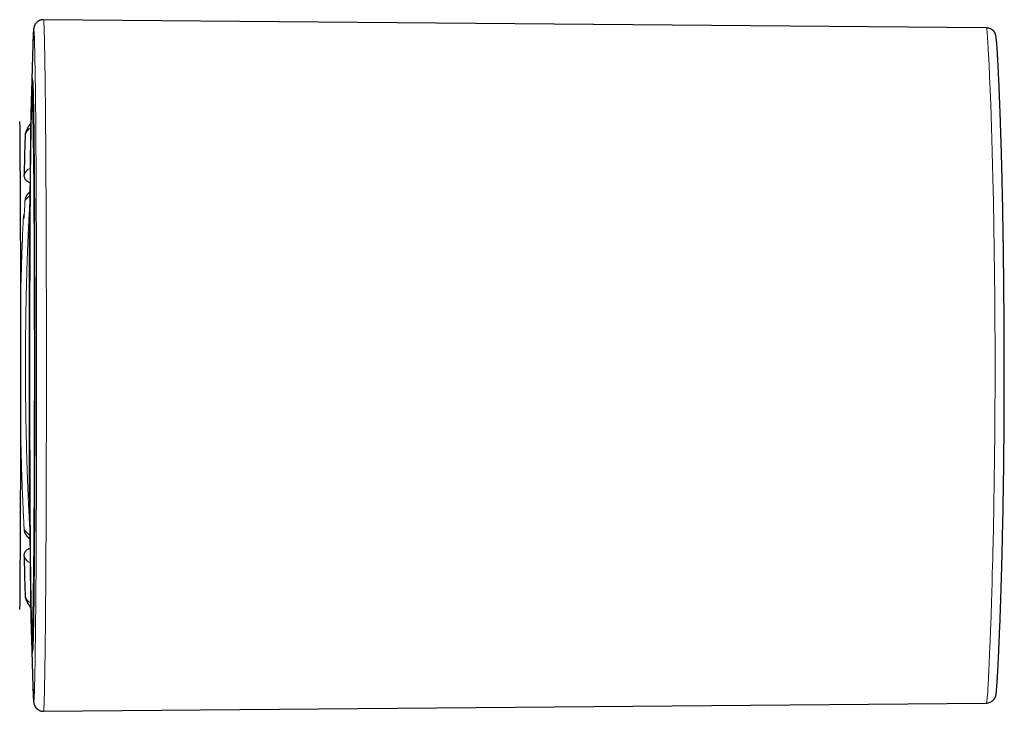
# Model space of a CAD drawing. Header units: millimetres. Extents: x 8 to 846, y 12 to 2113.
# Tile 230 of 256: x 349 to 400, y 1574 to 1610. Entities that reach past the tile are written whole.
import ezdxf

# ---------------------------------------------------------------- set-up
doc = ezdxf.new("R2010")
doc.units = ezdxf.units.MM

msp = doc.modelspace()

# ---------------------------------------------------------------- linework, layer by layer
at = {"color": 7, "linetype": 'Continuous', "lineweight": 30}
for p, q in [((399.201, 1609.254), (350.267, 1609.682)), ((349.718, 1608.394), (349.652, 1605.956)), ((349.727, 1605.982), (349.678, 1605.982)), ((349.318, 1603.705), (349.288, 1602.66)), ((349.288, 1602.657), (349.267, 1601.616)), ((349.543, 1597.232), (349.554, 1600.032)), ((349.554, 1600.032), (349.579, 1600.032)), ((349.543, 1586.232), (349.543, 1597.232)), ((349.554, 1583.432), (349.543, 1586.232)), ((349.579, 1583.432), (349.554, 1583.432)), ((349.267, 1581.846), (349.288, 1580.806)), ((349.288, 1580.804), (349.318, 1579.758)), ((349.652, 1577.508), (349.718, 1575.071)), ((349.678, 1577.482), (349.727, 1577.482)), ((350.267, 1573.782), (399.198, 1574.21)), ((399.198, 1574.22), (399.198, 1574.219))]:
    msp.add_line(p, q, dxfattribs=at)
at = {"color": 8, "linetype": 'Continuous', "lineweight": 0}
for p, q in [((349.288, 1602.66), (349.267, 1601.621)), ((349.267, 1581.842), (349.288, 1580.804))]:
    msp.add_line(p, q, dxfattribs=at)
at = {"color": 8, "linetype": 'Continuous', "lineweight": 0, "flags": 128}
for points in [[(349.718, 1575.071), (349.722, 1574.922), (349.728, 1574.748), (349.734, 1574.602), (349.74, 1574.483), (349.745, 1574.392), (349.751, 1574.326), (349.756, 1574.285), (349.762, 1574.268), (349.768, 1574.277), (349.774, 1574.317), (349.78, 1574.386), (349.786, 1574.482), (349.792, 1574.602), (349.798, 1574.765), (349.804, 1574.954), (349.81, 1575.167), (349.816, 1575.402), (349.821, 1575.655), (349.826, 1575.92), (349.831, 1576.199), (349.836, 1576.49), (349.84, 1576.791), (349.845, 1577.142), (349.85, 1577.5), (349.854, 1577.864), (349.858, 1578.23), (349.861, 1578.597), (349.865, 1578.962), (349.868, 1579.324), (349.871, 1579.68), (349.874, 1580.079), (349.877, 1580.466), (349.88, 1580.84), (349.882, 1581.198), (349.884, 1581.539), (349.886, 1581.862), (349.888, 1582.165), (349.889, 1582.448), (349.891, 1582.708), (349.892, 1582.946), (349.893, 1583.16), (349.894, 1583.349), (349.895, 1583.514), (349.895, 1583.653), (349.896, 1583.754), (349.896, 1583.835), (349.896, 1583.896), (349.896, 1583.902), (349.896, 1583.905), (349.896, 1583.906), (349.896, 1583.906), (349.896, 1583.906), (349.896, 1583.906), (349.896, 1583.906), (349.896, 1583.906), (349.896, 1583.906), (349.899, 1584.588), (349.902, 1585.284), (349.904, 1585.995), (349.906, 1586.717), (349.908, 1587.402), (349.909, 1588.095), (349.91, 1588.796), (349.911, 1589.504), (349.911, 1589.683), (349.911, 1589.905), (349.912, 1590.126), (349.912, 1590.337), (349.912, 1590.539), (349.912, 1590.73), (349.912, 1590.912), (349.912, 1591.22), (349.912, 1591.494), (349.912, 1591.736), (349.912, 1591.847), (349.912, 1591.958), (349.912, 1592.07), (349.912, 1592.181), (349.912, 1592.293), (349.912, 1592.404), (349.912, 1592.516), (349.912, 1592.627), (349.912, 1593.326), (349.911, 1593.947), (349.91, 1594.566), (349.909, 1595.255), (349.909, 1595.332), (349.909, 1595.409), (349.909, 1595.485), (349.909, 1595.562), (349.908, 1595.639), (349.908, 1595.715), (349.908, 1595.778), (349.908, 1595.971), (349.907, 1596.194), (349.907, 1596.447), (349.906, 1596.754), (349.905, 1597.095), (349.904, 1597.469), (349.903, 1597.874), (349.902, 1597.981), (349.902, 1598.09), (349.902, 1598.201), (349.901, 1598.313), (349.901, 1598.428), (349.9, 1598.544), (349.9, 1598.666), (349.899, 1599.041), (349.897, 1599.386), (349.896, 1599.71), (349.894, 1600.004), (349.893, 1600.266), (349.892, 1600.499), (349.891, 1600.703), (349.89, 1600.852), (349.89, 1600.98), (349.889, 1601.09), (349.889, 1601.18), (349.888, 1601.252), (349.888, 1601.305), (349.888, 1601.36), (349.887, 1601.432), (349.887, 1601.522), (349.886, 1601.668), (349.885, 1601.843), (349.883, 1602.046), (349.882, 1602.278), (349.88, 1602.536), (349.879, 1602.741), (349.877, 1602.959), (349.876, 1603.19), (349.875, 1603.284), (349.874, 1603.379), (349.873, 1603.476), (349.873, 1603.575), (349.872, 1603.675), (349.871, 1603.74), (349.867, 1604.226), (349.863, 1604.68), (349.859, 1605.104), (349.856, 1605.377), (349.853, 1605.636), (349.852, 1605.702), (349.852, 1605.738), (349.851, 1605.773), (349.851, 1605.808), (349.851, 1605.843), (349.85, 1605.878), (349.848, 1606.07), (349.846, 1606.265), (349.842, 1606.501), (349.839, 1606.74), (349.836, 1606.98), (349.832, 1607.213), (349.828, 1607.443), (349.824, 1607.669), (349.819, 1607.888), (349.815, 1608.098), (349.81, 1608.298), (349.805, 1608.484), (349.8, 1608.634), (349.796, 1608.77), (349.791, 1608.89), (349.785, 1608.993), (349.78, 1609.077), (349.775, 1609.14), (349.769, 1609.18), (349.763, 1609.195), (349.758, 1609.185), (349.752, 1609.153), (349.747, 1609.096), (349.741, 1609.013), (349.736, 1608.902), (349.73, 1608.766), (349.724, 1608.601), (349.718, 1608.406), (349.718, 1608.394)], [(399.198, 1574.219), (399.201, 1574.214), (399.215, 1574.289), (399.233, 1574.486), (399.256, 1574.806), (399.262, 1574.91), (399.269, 1575.023), (399.276, 1575.144), (399.283, 1575.274), (399.29, 1575.412), (399.298, 1575.559), (399.314, 1575.881), (399.332, 1576.272), (399.353, 1576.74), (399.368, 1577.096), (399.383, 1577.493), (399.387, 1577.588), (399.391, 1577.686), (399.394, 1577.785), (399.398, 1577.887), (399.402, 1577.991), (399.406, 1578.097), (399.41, 1578.206), (399.431, 1578.826), (399.45, 1579.415), (399.467, 1579.963), (399.481, 1580.458), (399.493, 1580.895), (399.506, 1581.348), (399.514, 1581.689), (399.52, 1581.912), (399.522, 1581.977), (399.522, 1582.001), (399.522, 1582.008), (399.523, 1582.01), (399.523, 1582.011), (399.523, 1582.012), (399.523, 1582.012), (399.523, 1582.012), (399.523, 1582.012), (399.523, 1582.012), (399.523, 1582.012), (399.523, 1582.012), (399.55, 1583.239), (399.573, 1584.484), (399.593, 1585.735), (399.609, 1586.98), (399.621, 1588.209), (399.63, 1589.414), (399.635, 1590.587), (399.637, 1591.723), (399.635, 1592.861), (399.63, 1594.036), (399.621, 1595.243), (399.609, 1596.474), (399.593, 1597.722), (399.573, 1598.975), (399.55, 1600.222), (399.523, 1601.452), (399.505, 1602.154), (399.488, 1602.83), (399.47, 1603.479), (399.452, 1604.101), (399.433, 1604.693), (399.414, 1605.254), (399.386, 1606.035), (399.357, 1606.738), (399.328, 1607.361), (399.298, 1607.9), (399.287, 1608.078), (399.277, 1608.247), (399.267, 1608.407), (399.258, 1608.556), (399.25, 1608.694), (399.242, 1608.819), (399.234, 1608.931), (399.227, 1609.028), (399.215, 1609.173), (399.204, 1609.247), (399.201, 1609.244)], [(349.668, 1606.424), (349.671, 1606.478), (349.674, 1606.53), (349.678, 1606.573), (349.681, 1606.604), (349.684, 1606.626), (349.688, 1606.638), (349.691, 1606.639), (349.695, 1606.63), (349.698, 1606.61), (349.701, 1606.581), (349.705, 1606.541), (349.708, 1606.491), (349.711, 1606.431), (349.714, 1606.361), (349.718, 1606.281), (349.721, 1606.19), (349.724, 1606.09), (349.727, 1605.98), (349.731, 1605.86), (349.734, 1605.73), (349.737, 1605.591), (349.74, 1605.442), (349.743, 1605.284), (349.746, 1605.117), (349.749, 1604.94), (349.752, 1604.754), (349.755, 1604.559), (349.758, 1604.355), (349.761, 1604.143), (349.763, 1603.922), (349.766, 1603.693), (349.769, 1603.455), (349.771, 1603.21), (349.774, 1602.956), (349.776, 1602.695), (349.779, 1602.427), (349.781, 1602.15), (349.783, 1601.867), (349.786, 1601.577), (349.788, 1601.28), (349.79, 1600.976), (349.792, 1600.667), (349.794, 1600.35), (349.796, 1600.028), (349.798, 1599.701), (349.799, 1599.368), (349.801, 1599.029), (349.803, 1598.686), (349.804, 1598.337), (349.806, 1597.985), (349.807, 1597.627), (349.808, 1597.266), (349.81, 1596.901), (349.811, 1596.533), (349.812, 1596.161), (349.813, 1595.786), (349.813, 1595.408), (349.814, 1595.028), (349.815, 1594.646), (349.816, 1594.261), (349.816, 1593.875), (349.817, 1593.487), (349.817, 1593.336)], [(349.817, 1592.543), (349.817, 1592.318), (349.817, 1591.927), (349.817, 1591.536), (349.817, 1591.145), (349.817, 1590.755), (349.817, 1590.365), (349.817, 1589.976), (349.816, 1589.588), (349.816, 1589.202), (349.815, 1588.818), (349.814, 1588.435), (349.813, 1588.055), (349.813, 1587.677), (349.812, 1587.303), (349.811, 1586.931), (349.81, 1586.562), (349.808, 1586.197), (349.807, 1585.836), (349.806, 1585.479), (349.804, 1585.126), (349.803, 1584.778), (349.801, 1584.434), (349.799, 1584.096), (349.798, 1583.763), (349.796, 1583.435), (349.794, 1583.113), (349.792, 1582.797), (349.79, 1582.487), (349.788, 1582.183), (349.786, 1581.886), (349.783, 1581.596), (349.781, 1581.313), (349.779, 1581.037), (349.776, 1580.768), (349.774, 1580.507), (349.771, 1580.254), (349.769, 1580.008), (349.766, 1579.771), (349.763, 1579.541), (349.761, 1579.32), (349.758, 1579.108), (349.755, 1578.904), (349.752, 1578.71), (349.749, 1578.524), (349.746, 1578.347), (349.743, 1578.179), (349.74, 1578.021), (349.737, 1577.872), (349.734, 1577.733), (349.731, 1577.603), (349.727, 1577.483), (349.724, 1577.373), (349.721, 1577.273), (349.718, 1577.183), (349.714, 1577.103), (349.711, 1577.032), (349.708, 1576.972), (349.705, 1576.922), (349.701, 1576.883), (349.698, 1576.853), (349.695, 1576.834), (349.691, 1576.825), (349.688, 1576.826), (349.684, 1576.837), (349.681, 1576.859), (349.678, 1576.891), (349.674, 1576.933), (349.671, 1576.985), (349.668, 1577.035)], [(349.715, 1578.841), (349.713, 1578.765), (349.71, 1578.66), (349.707, 1578.565), (349.703, 1578.48), (349.7, 1578.404), (349.697, 1578.339), (349.694, 1578.283), (349.691, 1578.238), (349.688, 1578.202), (349.685, 1578.177), (349.681, 1578.162), (349.678, 1578.157), (349.675, 1578.162), (349.672, 1578.177), (349.669, 1578.202), (349.666, 1578.238), (349.662, 1578.283), (349.659, 1578.339), (349.656, 1578.404), (349.653, 1578.48), (349.65, 1578.565), (349.647, 1578.66), (349.644, 1578.765), (349.641, 1578.88), (349.638, 1579.004), (349.635, 1579.138), (349.632, 1579.268)]]:
    msp.add_lwpolyline(points, dxfattribs=at)
at = {"color": 7, "linetype": 'Continuous', "lineweight": 30, "flags": 128}
for points in [[(349.579, 1600.032), (349.581, 1600.338), (349.583, 1600.637), (349.585, 1600.931), (349.587, 1601.218), (349.589, 1601.498), (349.592, 1601.771), (349.594, 1602.037), (349.596, 1602.296), (349.599, 1602.547), (349.601, 1602.791), (349.604, 1603.026), (349.607, 1603.254), (349.609, 1603.473), (349.612, 1603.684), (349.615, 1603.887), (349.617, 1604.081), (349.62, 1604.266), (349.623, 1604.443), (349.626, 1604.61), (349.629, 1604.768), (349.632, 1604.917), (349.635, 1605.056), (349.638, 1605.186), (349.641, 1605.306), (349.644, 1605.417), (349.647, 1605.518), (349.651, 1605.609), (349.654, 1605.691), (349.657, 1605.762), (349.66, 1605.824), (349.663, 1605.875), (349.667, 1605.916), (349.67, 1605.948), (349.673, 1605.969), (349.676, 1605.98), (349.68, 1605.981), (349.683, 1605.972), (349.686, 1605.952), (349.689, 1605.923), (349.693, 1605.883), (349.696, 1605.834), (349.699, 1605.774), (349.702, 1605.705), (349.705, 1605.625), (349.709, 1605.536), (349.712, 1605.436), (349.715, 1605.327), (349.718, 1605.209), (349.721, 1605.081), (349.724, 1604.943), (349.727, 1604.796), (349.73, 1604.639), (349.733, 1604.474), (349.736, 1604.299), (349.739, 1604.116), (349.741, 1603.923), (349.744, 1603.722), (349.747, 1603.513), (349.749, 1603.295), (349.752, 1603.069), (349.755, 1602.834), (349.757, 1602.592), (349.76, 1602.342), (349.762, 1602.085), (349.764, 1601.82), (349.767, 1601.548), (349.769, 1601.269), (349.771, 1600.984), (349.773, 1600.692), (349.775, 1600.393), (349.777, 1600.088), (349.779, 1599.777), (349.781, 1599.461), (349.782, 1599.139), (349.784, 1598.812), (349.786, 1598.48), (349.787, 1598.143), (349.789, 1597.801), (349.79, 1597.455), (349.791, 1597.105), (349.792, 1596.751), (349.793, 1596.394), (349.794, 1596.033), (349.795, 1595.67), (349.796, 1595.303), (349.797, 1594.934), (349.798, 1594.563), (349.798, 1594.189), (349.799, 1593.814), (349.799, 1593.438), (349.8, 1593.06), (349.8, 1592.681), (349.8, 1592.302), (349.8, 1591.922), (349.8, 1591.542), (349.8, 1591.162), (349.8, 1590.782), (349.8, 1590.404), (349.799, 1590.026), (349.799, 1589.649), (349.798, 1589.274), (349.798, 1588.901), (349.797, 1588.53), (349.796, 1588.16), (349.795, 1587.794), (349.794, 1587.43), (349.793, 1587.069), (349.792, 1586.712), (349.791, 1586.358), (349.79, 1586.008), (349.789, 1585.662), (349.787, 1585.321), (349.786, 1584.984), (349.784, 1584.652), (349.782, 1584.324), (349.781, 1584.002), (349.779, 1583.686), (349.777, 1583.375), (349.775, 1583.071), (349.773, 1582.772), (349.771, 1582.48), (349.769, 1582.194), (349.767, 1581.915), (349.764, 1581.643), (349.762, 1581.378), (349.76, 1581.121), (349.757, 1580.871), (349.755, 1580.629), (349.752, 1580.395), (349.749, 1580.169), (349.747, 1579.951), (349.744, 1579.741), (349.741, 1579.54), (349.739, 1579.348), (349.736, 1579.164), (349.733, 1578.99), (349.73, 1578.824), (349.727, 1578.668), (349.724, 1578.521), (349.721, 1578.383), (349.718, 1578.255), (349.715, 1578.136), (349.712, 1578.027), (349.709, 1577.928), (349.705, 1577.838), (349.702, 1577.759), (349.699, 1577.689), (349.696, 1577.63), (349.693, 1577.58), (349.689, 1577.541), (349.686, 1577.511), (349.683, 1577.492), (349.68, 1577.483), (349.676, 1577.484), (349.673, 1577.495), (349.67, 1577.516), (349.667, 1577.547), (349.663, 1577.588), (349.66, 1577.64), (349.657, 1577.701), (349.654, 1577.773), (349.651, 1577.854), (349.647, 1577.945), (349.644, 1578.046), (349.641, 1578.157), (349.638, 1578.277), (349.635, 1578.407), (349.632, 1578.547), (349.629, 1578.696), (349.626, 1578.854), (349.623, 1579.021), (349.62, 1579.197), (349.617, 1579.382), (349.615, 1579.576), (349.612, 1579.779), (349.609, 1579.99), (349.607, 1580.21), (349.604, 1580.437), (349.601, 1580.673), (349.599, 1580.916), (349.596, 1581.168), (349.594, 1581.426), (349.592, 1581.692), (349.589, 1581.966), (349.587, 1582.246), (349.585, 1582.533), (349.583, 1582.826), (349.581, 1583.126), (349.579, 1583.432)], [(349.717, 1604.537), (349.719, 1604.46), (349.722, 1604.326), (349.725, 1604.183), (349.727, 1604.031), (349.73, 1603.869), (349.733, 1603.698), (349.736, 1603.519), (349.739, 1603.33), (349.741, 1603.133), (349.744, 1602.928), (349.747, 1602.714), (349.749, 1602.492), (349.752, 1602.262), (349.754, 1602.024), (349.756, 1601.778), (349.759, 1601.525), (349.761, 1601.265), (349.763, 1600.997), (349.765, 1600.723), (349.767, 1600.442), (349.769, 1600.154), (349.771, 1599.86), (349.773, 1599.56), (349.775, 1599.254), (349.777, 1598.943), (349.778, 1598.626), (349.78, 1598.304), (349.781, 1597.977), (349.783, 1597.646), (349.784, 1597.31), (349.785, 1596.969), (349.787, 1596.625), (349.788, 1596.278), (349.789, 1595.927), (349.79, 1595.572), (349.79, 1595.215), (349.791, 1594.856), (349.792, 1594.494), (349.793, 1594.13), (349.793, 1593.764), (349.794, 1593.396), (349.794, 1593.028), (349.794, 1592.658), (349.794, 1592.288), (349.794, 1591.917), (349.794, 1591.546), (349.794, 1591.176), (349.794, 1590.805), (349.794, 1590.436), (349.794, 1590.067), (349.793, 1589.7), (349.793, 1589.334), (349.792, 1588.97), (349.791, 1588.608), (349.79, 1588.248), (349.79, 1587.891), (349.789, 1587.537), (349.788, 1587.186), (349.787, 1586.838), (349.785, 1586.494), (349.784, 1586.154), (349.783, 1585.818), (349.781, 1585.486), (349.78, 1585.159), (349.778, 1584.837), (349.777, 1584.521), (349.775, 1584.209), (349.773, 1583.903), (349.771, 1583.603), (349.769, 1583.309), (349.767, 1583.022), (349.765, 1582.741), (349.763, 1582.466), (349.761, 1582.199), (349.759, 1581.938), (349.756, 1581.685), (349.754, 1581.439), (349.752, 1581.201), (349.749, 1580.971), (349.747, 1580.749), (349.744, 1580.535), (349.741, 1580.33), (349.739, 1580.133), (349.736, 1579.945), (349.733, 1579.765), (349.73, 1579.595), (349.727, 1579.433), (349.725, 1579.281), (349.722, 1579.138), (349.719, 1579.004), (349.716, 1578.88), (349.715, 1578.841)], [(349.031, 1604.399), (349.034, 1604.08), (349.037, 1603.752), (349.039, 1603.416), (349.042, 1603.073), (349.044, 1602.721), (349.047, 1602.362), (349.049, 1601.996), (349.051, 1601.623), (349.054, 1601.242), (349.056, 1600.856), (349.058, 1600.463), (349.06, 1600.064), (349.061, 1599.66), (349.063, 1599.249), (349.065, 1598.834), (349.066, 1598.414), (349.068, 1597.99), (349.069, 1597.561), (349.07, 1597.128), (349.072, 1596.691), (349.073, 1596.251), (349.074, 1595.808), (349.074, 1595.362), (349.075, 1594.914), (349.076, 1594.463), (349.076, 1594.011), (349.077, 1593.557), (349.077, 1593.102), (349.077, 1592.646), (349.078, 1592.189), (349.078, 1591.732), (349.078, 1591.275), (349.077, 1590.818), (349.077, 1590.362), (349.077, 1589.906), (349.076, 1589.452), (349.076, 1589), (349.075, 1588.549), (349.074, 1588.101), (349.074, 1587.655), (349.073, 1587.212), (349.072, 1586.772), (349.07, 1586.336), (349.069, 1585.903), (349.068, 1585.474), (349.066, 1585.049), (349.065, 1584.629), (349.063, 1584.214), (349.061, 1583.804), (349.06, 1583.399), (349.058, 1583.001), (349.056, 1582.608), (349.054, 1582.221), (349.051, 1581.841), (349.049, 1581.468), (349.047, 1581.101), (349.044, 1580.742), (349.042, 1580.391), (349.039, 1580.047), (349.037, 1579.711), (349.034, 1579.384), (349.031, 1579.065)], [(349.632, 1579.268), (349.632, 1579.281), (349.629, 1579.433), (349.626, 1579.595), (349.623, 1579.765), (349.621, 1579.945), (349.618, 1580.133), (349.615, 1580.33), (349.613, 1580.535), (349.61, 1580.749), (349.607, 1580.971), (349.605, 1581.201), (349.603, 1581.439), (349.6, 1581.685), (349.598, 1581.938), (349.596, 1582.199), (349.593, 1582.466), (349.591, 1582.741), (349.589, 1583.022), (349.587, 1583.309), (349.585, 1583.603), (349.583, 1583.903), (349.582, 1584.209), (349.58, 1584.521), (349.578, 1584.837), (349.577, 1585.159), (349.575, 1585.486), (349.574, 1585.818), (349.572, 1586.154), (349.571, 1586.494), (349.57, 1586.838), (349.569, 1587.186), (349.568, 1587.537), (349.567, 1587.891), (349.566, 1588.248), (349.565, 1588.608), (349.565, 1588.97), (349.564, 1589.334), (349.563, 1589.7), (349.563, 1590.067), (349.563, 1590.436), (349.562, 1590.805), (349.562, 1591.176), (349.562, 1591.546), (349.562, 1591.917), (349.562, 1592.288), (349.562, 1592.658), (349.563, 1593.028), (349.563, 1593.396), (349.563, 1593.764), (349.564, 1594.13), (349.565, 1594.494), (349.565, 1594.856), (349.566, 1595.215), (349.567, 1595.572), (349.568, 1595.927), (349.569, 1596.278), (349.57, 1596.625), (349.571, 1596.969), (349.572, 1597.31), (349.574, 1597.646), (349.575, 1597.977), (349.577, 1598.304), (349.578, 1598.626), (349.58, 1598.943), (349.582, 1599.254), (349.583, 1599.56), (349.585, 1599.86), (349.587, 1600.154), (349.589, 1600.442), (349.591, 1600.723), (349.593, 1600.997), (349.596, 1601.265), (349.598, 1601.525), (349.6, 1601.778), (349.603, 1602.024), (349.605, 1602.262), (349.607, 1602.492), (349.61, 1602.714), (349.613, 1602.928), (349.615, 1603.133), (349.618, 1603.33), (349.621, 1603.519), (349.623, 1603.698), (349.626, 1603.869), (349.629, 1604.028)], [(349.817, 1593.336), (349.817, 1593.098), (349.817, 1592.709), (349.817, 1592.543)]]:
    msp.add_lwpolyline(points, dxfattribs=at)
at = {"color": 7, "linetype": 'Continuous', "lineweight": 30}
for centre, radius, start, end in [((419.772, 1603.847), 70.151, 177.89476, 179.48043), ((349.818, 1603.691), 0.5, 155.5826, 178.3637), ((349.818, 1579.773), 0.5, 181.6363, 204.4174), ((419.426, 1579.61), 69.805, 180.5172, 182.11388)]:
    msp.add_arc(centre, radius, start, end, dxfattribs=at)
at = {"color": 8, "linetype": 'Continuous', "lineweight": 0}
for centre, radius, start, end in [((363.228, 1604.145), 13.6, 175.1, 180.4922), ((343.043, 1604.589), 6.674, 359.5583, 6.1768), ((349.858, 1603.562), 0.558, 115.515, 165.0945), ((349.818, 1603.691), 0.5, 155.5807, 178.3727), ((349.724, 1601.515), 0.469, 106.1194, 166.9483), ((349.724, 1581.948), 0.469, 193.0517, 253.8806), ((349.858, 1579.902), 0.558, 194.9063, 244.4842), ((349.818, 1579.772), 0.5, 181.6273, 204.4193)]:
    msp.add_arc(centre, radius, start, end, dxfattribs=at)
at = {"color": 7, "linetype": 'Continuous', "lineweight": 30}
msp.add_ellipse((349.788, 1602.645), major_axis=(0.5, -0.012), ratio=0.414272, start_param=3.131919, end_param=3.143256, dxfattribs=at)
for points, knots in [([(350.267, 1609.682), (350.24, 1609.681), (350.19, 1609.679), (350.123, 1609.663), (350.07, 1609.644), (350.029, 1609.624), (349.998, 1609.607), (349.975, 1609.591), (349.94, 1609.566), (349.904, 1609.533), (349.865, 1609.488), (349.839, 1609.45), (349.82, 1609.416), (349.804, 1609.383), (349.792, 1609.353), (349.78, 1609.315), (349.769, 1609.271), (349.76, 1609.216), (349.752, 1609.157), (349.747, 1609.094), (349.744, 1609.027), (349.739, 1608.948), (349.736, 1608.861), (349.732, 1608.768), (349.728, 1608.658), (349.724, 1608.534), (349.721, 1608.435), (349.72, 1608.388)], [0, 0, 0, 0, 0.014789, 0.027269, 0.037437, 0.045291, 0.052158, 0.056435, 0.061032, 0.077346, 0.087043, 0.099292, 0.118098, 0.142888, 0.173471, 0.205775, 0.258035, 0.312186, 0.385449, 0.462182, 0.540274, 0.616456, 0.690558, 0.762303, 0.831741, 0.919084, 1, 1, 1, 1]), ([(399.198, 1574.217), (399.231, 1574.22), (399.293, 1574.224), (399.378, 1574.251), (399.446, 1574.284), (399.497, 1574.319), (399.533, 1574.35), (399.558, 1574.375), (399.573, 1574.391), (399.58, 1574.4), (399.587, 1574.408), (399.591, 1574.414), (399.6, 1574.425), (399.61, 1574.439), (399.622, 1574.458), (399.634, 1574.479), (399.645, 1574.502), (399.656, 1574.529), (399.666, 1574.559), (399.675, 1574.592), (399.684, 1574.63), (399.691, 1574.675), (399.699, 1574.728), (399.706, 1574.791), (399.715, 1574.88), (399.725, 1575.003), (399.737, 1575.172), (399.75, 1575.364), (399.764, 1575.582), (399.778, 1575.824), (399.792, 1576.091), (399.807, 1576.381), (399.822, 1576.692), (399.837, 1577.024), (399.854, 1577.398), (399.871, 1577.817), (399.89, 1578.286), (399.908, 1578.777), (399.926, 1579.289), (399.943, 1579.82), (399.961, 1580.372), (399.978, 1580.945), (399.994, 1581.542), (400.01, 1582.161), (400.025, 1582.803), (400.039, 1583.467), (400.053, 1584.151), (400.066, 1584.855), (400.077, 1585.576), (400.087, 1586.272), (400.095, 1586.939), (400.101, 1587.573), (400.107, 1588.216), (400.111, 1588.867), (400.114, 1589.522), (400.116, 1590.172), (400.117, 1590.811), (400.117, 1591.434), (400.116, 1592.039), (400.115, 1592.626), (400.113, 1593.193), (400.11, 1593.759), (400.106, 1594.324), (400.102, 1594.883), (400.098, 1595.414), (400.093, 1595.918), (400.088, 1596.394), (400.083, 1596.869), (400.078, 1597.35), (400.071, 1597.843), (400.064, 1598.33), (400.056, 1598.855), (400.046, 1599.415), (400.035, 1600.005), (400.024, 1600.582), (400.013, 1601.076), (400.003, 1601.501), (399.993, 1601.869), (399.983, 1602.255), (399.972, 1602.657), (399.961, 1603.044), (399.95, 1603.414), (399.939, 1603.766), (399.927, 1604.122), (399.915, 1604.482), (399.902, 1604.843), (399.889, 1605.203), (399.875, 1605.561), (399.861, 1605.914), (399.846, 1606.26), (399.831, 1606.597), (399.817, 1606.917), (399.802, 1607.212), (399.789, 1607.48), (399.776, 1607.718), (399.763, 1607.929), (399.751, 1608.115), (399.74, 1608.278), (399.729, 1608.419), (399.719, 1608.541), (399.708, 1608.646), (399.698, 1608.731), (399.687, 1608.8), (399.677, 1608.855), (399.666, 1608.903), (399.657, 1608.935), (399.646, 1608.965), (399.631, 1608.995), (399.611, 1609.029), (399.586, 1609.063), (399.562, 1609.091), (399.541, 1609.112), (399.526, 1609.126), (399.501, 1609.147), (399.459, 1609.177), (399.393, 1609.213), (399.303, 1609.244), (399.235, 1609.249), (399.198, 1609.252)], [0, 0, 0, 0, 0.001876, 0.003577, 0.005048, 0.006257, 0.007211, 0.007943, 0.008457, 0.008634, 0.008762, 0.009277, 0.009734, 0.01067, 0.012388, 0.014473, 0.016932, 0.020565, 0.024796, 0.029627, 0.035059, 0.041092, 0.047725, 0.05496, 0.062795, 0.075527, 0.088161, 0.100695, 0.113128, 0.125588, 0.137972, 0.150286, 0.16253, 0.174702, 0.1868, 0.201215, 0.215514, 0.229695, 0.243751, 0.257679, 0.27151, 0.285377, 0.299295, 0.313261, 0.327308, 0.341444, 0.355665, 0.369961, 0.384327, 0.398755, 0.410821, 0.422923, 0.435068, 0.447263, 0.459515, 0.471614, 0.483389, 0.494843, 0.505976, 0.516767, 0.527209, 0.537298, 0.548175, 0.558601, 0.568574, 0.578092, 0.587155, 0.595761, 0.605465, 0.615139, 0.624821, 0.634505, 0.646829, 0.659142, 0.671437, 0.683705, 0.691525, 0.699885, 0.708824, 0.718342, 0.728438, 0.737061, 0.746066, 0.755454, 0.765226, 0.775384, 0.785927, 0.796857, 0.808176, 0.819885, 0.831987, 0.844447, 0.856728, 0.868649, 0.880213, 0.891398, 0.902192, 0.912599, 0.922624, 0.932271, 0.941542, 0.950441, 0.957924, 0.965124, 0.972042, 0.978673, 0.98262, 0.985967, 0.988739, 0.990467, 0.991927, 0.992573, 0.992886, 0.993479, 0.994514, 0.995978, 0.997832, 1, 1, 1, 1]), ([(349.701, 1606.544), (349.701, 1606.544), (349.701, 1606.545), (349.702, 1606.538), (349.704, 1606.524), (349.706, 1606.5), (349.708, 1606.465), (349.71, 1606.421), (349.713, 1606.365), (349.716, 1606.3), (349.719, 1606.225), (349.722, 1606.14), (349.725, 1606.046), (349.728, 1605.943), (349.731, 1605.831), (349.734, 1605.71), (349.737, 1605.58), (349.74, 1605.442), (349.742, 1605.295), (349.745, 1605.139), (349.748, 1604.975), (349.751, 1604.804), (349.754, 1604.624), (349.756, 1604.436), (349.759, 1604.24), (349.762, 1604.036), (349.764, 1603.825), (349.767, 1603.607), (349.769, 1603.381), (349.772, 1603.148), (349.774, 1602.908), (349.776, 1602.661), (349.779, 1602.407), (349.781, 1602.147), (349.783, 1601.88), (349.785, 1601.608), (349.787, 1601.329), (349.789, 1601.044), (349.791, 1600.753), (349.793, 1600.457), (349.795, 1600.156), (349.797, 1599.849), (349.798, 1599.538), (349.8, 1599.221), (349.801, 1598.9), (349.803, 1598.575), (349.804, 1598.245), (349.806, 1597.912), (349.807, 1597.574), (349.808, 1597.233), (349.809, 1596.889), (349.81, 1596.541), (349.811, 1596.191), (349.812, 1595.838), (349.813, 1595.482), (349.814, 1595.124), (349.815, 1594.764), (349.815, 1594.404), (349.815, 1594.163), (349.816, 1594.043)], [0, 0, 0, 0, 0.004183, 0.014416, 0.026574, 0.040505, 0.055856, 0.072214, 0.08923, 0.106664, 0.124362, 0.142229, 0.16021, 0.178266, 0.196377, 0.214526, 0.232704, 0.250903, 0.269118, 0.287346, 0.305584, 0.32383, 0.342083, 0.360341, 0.378603, 0.396869, 0.415138, 0.43341, 0.451684, 0.46996, 0.488237, 0.506516, 0.524796, 0.543077, 0.56136, 0.579643, 0.597926, 0.616211, 0.634496, 0.652781, 0.671067, 0.689354, 0.70764, 0.725928, 0.744215, 0.762503, 0.780791, 0.799079, 0.817367, 0.835656, 0.853945, 0.872234, 0.890523, 0.908812, 0.927101, 0.945391, 0.96368, 0.98197, 1, 1, 1, 1]), ([(349.69, 1605.212), (349.69, 1605.213), (349.69, 1605.213), (349.691, 1605.208), (349.692, 1605.195), (349.694, 1605.172), (349.696, 1605.139), (349.698, 1605.096), (349.701, 1605.042), (349.703, 1604.978), (349.706, 1604.904), (349.709, 1604.821), (349.712, 1604.728), (349.714, 1604.63), (349.716, 1604.558), (349.717, 1604.525)], [0, 0, 0, 0, 0.014566, 0.066771, 0.128621, 0.19961, 0.278216, 0.362467, 0.450561, 0.541163, 0.633382, 0.726658, 0.820638, 0.915102, 1, 1, 1, 1]), ([(349.621, 1604.308), (349.617, 1604.304), (349.593, 1604.28), (349.555, 1604.231), (349.502, 1604.158), (349.449, 1604.071), (349.402, 1603.983), (349.374, 1603.922), (349.363, 1603.898)], [0, 0, 0, 0, 0.032746, 0.195734, 0.381662, 0.596058, 0.840161, 1, 1, 1, 1]), ([(349.587, 1601.213), (349.567, 1601.218), (349.525, 1601.228), (349.466, 1601.257), (349.41, 1601.296), (349.361, 1601.344), (349.321, 1601.401), (349.29, 1601.466), (349.27, 1601.538), (349.266, 1601.591), (349.267, 1601.62), (349.267, 1601.621)], [0, 0, 0, 0, 0.103956, 0.218968, 0.337051, 0.457303, 0.580571, 0.710141, 0.843007, 0.9914, 1, 1, 1, 1]), ([(349.584, 1600.765), (349.583, 1600.764), (349.578, 1600.759), (349.57, 1600.751), (349.562, 1600.742), (349.554, 1600.734), (349.545, 1600.725), (349.537, 1600.716), (349.529, 1600.708), (349.521, 1600.7), (349.514, 1600.693), (349.507, 1600.685), (349.5, 1600.678), (349.493, 1600.67), (349.485, 1600.662), (349.478, 1600.654), (349.471, 1600.647), (349.464, 1600.64), (349.46, 1600.635), (349.456, 1600.631), (349.448, 1600.623), (349.435, 1600.609), (349.419, 1600.59), (349.399, 1600.563), (349.382, 1600.537), (349.369, 1600.513), (349.357, 1600.491), (349.341, 1600.454), (349.327, 1600.411), (349.318, 1600.368), (349.314, 1600.333), (349.313, 1600.311), (349.312, 1600.306)], [0, 0, 0, 0, 0.031639, 0.105353, 0.163202, 0.221867, 0.281889, 0.343268, 0.406004, 0.456249, 0.507331, 0.559251, 0.612009, 0.664496, 0.721709, 0.77631, 0.8283, 0.877679, 0.924446, 0.938072, 0.950027, 0.96031, 0.96897, 0.976071, 0.981753, 0.983058, 0.984825, 0.987442, 0.991066, 0.994803, 0.998682, 1, 1, 1, 1]), ([(349.272, 1599.582), (349.269, 1599.576), (349.261, 1599.56), (349.252, 1599.534), (349.243, 1599.508), (349.239, 1599.49), (349.235, 1599.478), (349.233, 1599.47), (349.231, 1599.45), (349.228, 1599.423), (349.226, 1599.397), (349.226, 1599.392)], [0, 0, 0, 0, 0.066031, 0.2028, 0.306796, 0.383865, 0.451968, 0.549762, 0.677595, 0.940173, 1, 1, 1, 1]), ([(349.816, 1594.043), (349.816, 1594.041), (349.816, 1593.919), (349.816, 1593.682), (349.816, 1593.447), (349.816, 1593.335)], [0, 0, 0, 0, 0.0073171, 0.5231712, 1, 1, 1, 1]), ([(349.817, 1592.542), (349.817, 1592.429), (349.817, 1592.194), (349.817, 1591.955), (349.817, 1591.83), (349.817, 1591.828)], [0, 0, 0, 0, 0.4748224, 0.990871, 1, 1, 1, 1]), ([(349.817, 1591.828), (349.817, 1591.707), (349.817, 1591.464), (349.817, 1591.22), (349.817, 1591.097), (349.817, 1591.096)], [0, 0, 0, 0, 0.494884, 0.99868, 1, 1, 1, 1]), ([(349.817, 1591.096), (349.817, 1590.974), (349.817, 1590.729), (349.817, 1590.361), (349.816, 1589.995), (349.816, 1589.629), (349.815, 1589.264), (349.815, 1588.902), (349.814, 1588.54), (349.813, 1588.181), (349.813, 1587.824), (349.812, 1587.469), (349.811, 1587.117), (349.81, 1586.768), (349.809, 1586.538), (349.809, 1586.423)], [0, 0, 0, 0, 0.076753, 0.153708, 0.230663, 0.307618, 0.384572, 0.461527, 0.538481, 0.615434, 0.692388, 0.769341, 0.846294, 0.923246, 1, 1, 1, 1]), ([(349.809, 1586.423), (349.809, 1586.423), (349.808, 1586.307), (349.808, 1586.079), (349.807, 1585.853), (349.806, 1585.74)], [0, 0, 0, 0, 0.001281, 0.500663, 1, 1, 1, 1]), ([(349.806, 1585.74), (349.806, 1585.74), (349.806, 1585.627), (349.805, 1585.404), (349.804, 1585.072), (349.802, 1584.744), (349.801, 1584.421), (349.799, 1584.102), (349.798, 1583.788), (349.796, 1583.478), (349.794, 1583.174), (349.792, 1582.875), (349.79, 1582.581), (349.788, 1582.293), (349.786, 1582.011), (349.784, 1581.735), (349.782, 1581.464), (349.78, 1581.201), (349.778, 1580.943), (349.775, 1580.693), (349.773, 1580.449), (349.771, 1580.212), (349.768, 1579.982), (349.766, 1579.759), (349.763, 1579.544), (349.76, 1579.336), (349.758, 1579.136), (349.755, 1578.943), (349.752, 1578.759), (349.75, 1578.582), (349.747, 1578.414), (349.744, 1578.254), (349.741, 1578.102), (349.738, 1577.959), (349.735, 1577.824), (349.732, 1577.698), (349.729, 1577.58), (349.726, 1577.472), (349.723, 1577.372), (349.721, 1577.282), (349.718, 1577.201), (349.715, 1577.129), (349.712, 1577.067), (349.709, 1577.014), (349.706, 1576.974), (349.704, 1576.945), (349.702, 1576.928), (349.701, 1576.919), (349.701, 1576.919), (349.701, 1576.919)], [0, 0, 0, 0, 0.000002, 0.0226, 0.045198, 0.067796, 0.090394, 0.112991, 0.135588, 0.158184, 0.18078, 0.203376, 0.225971, 0.248566, 0.271159, 0.293753, 0.316345, 0.338937, 0.361527, 0.384117, 0.406705, 0.429291, 0.451876, 0.474459, 0.49704, 0.519619, 0.542194, 0.564766, 0.587333, 0.609896, 0.632453, 0.655002, 0.677543, 0.700072, 0.722587, 0.745085, 0.767559, 0.790004, 0.812407, 0.834754, 0.857022, 0.879174, 0.901152, 0.922859, 0.944126, 0.962373, 0.978894, 0.993068, 1, 1, 1, 1]), ([(349.267, 1583.209), (349.268, 1583.2), (349.269, 1583.182), (349.27, 1583.166), (349.271, 1583.159), (349.27, 1583.16), (349.271, 1583.157), (349.272, 1583.15), (349.274, 1583.137), (349.28, 1583.111), (349.29, 1583.074), (349.305, 1583.036), (349.322, 1583), (349.342, 1582.965), (349.366, 1582.931), (349.389, 1582.903), (349.404, 1582.886), (349.411, 1582.879), (349.411, 1582.879), (349.413, 1582.877), (349.415, 1582.875), (349.418, 1582.872), (349.421, 1582.868), (349.426, 1582.864), (349.43, 1582.859), (349.435, 1582.854), (349.44, 1582.849), (349.447, 1582.841), (349.457, 1582.831), (349.469, 1582.818), (349.481, 1582.806), (349.493, 1582.793), (349.504, 1582.781), (349.516, 1582.769), (349.527, 1582.758), (349.538, 1582.746), (349.551, 1582.732), (349.567, 1582.716), (349.578, 1582.704), (349.584, 1582.698), (349.584, 1582.698)], [0, 0, 0, 0, 0.001739, 0.003687, 0.005326, 0.005966, 0.006213, 0.006529, 0.007396, 0.008625, 0.010882, 0.01324, 0.015129, 0.017307, 0.022942, 0.029515, 0.036659, 0.044842, 0.053874, 0.063207, 0.07282, 0.082713, 0.107141, 0.133126, 0.157641, 0.183397, 0.210394, 0.238597, 0.305871, 0.371791, 0.436355, 0.500701, 0.563642, 0.625537, 0.687111, 0.748386, 0.809362, 0.904576, 0.999886, 1, 1, 1, 1]), ([(349.267, 1581.842), (349.267, 1581.843), (349.266, 1581.857), (349.267, 1581.888), (349.274, 1581.937), (349.29, 1581.997), (349.32, 1582.061), (349.361, 1582.119), (349.409, 1582.167), (349.465, 1582.206), (349.524, 1582.235), (349.567, 1582.246), (349.587, 1582.25)], [0, 0, 0, 0, 0.008723, 0.082557, 0.157237, 0.286768, 0.419536, 0.539766, 0.662933, 0.777924, 0.895913, 1, 1, 1, 1]), ([(349.288, 1580.806), (349.288, 1580.806), (349.288, 1580.805), (349.288, 1580.804), (349.288, 1580.804)], [0, 0, 0, 0, 0.130609, 1, 1, 1, 1]), ([(349.363, 1579.566), (349.371, 1579.548), (349.397, 1579.491), (349.443, 1579.404), (349.499, 1579.31), (349.555, 1579.232), (349.594, 1579.182), (349.618, 1579.158), (349.621, 1579.155)], [0, 0, 0, 0, 0.115319, 0.377886, 0.608062, 0.806137, 0.976596, 1, 1, 1, 1]), ([(349.715, 1578.855), (349.715, 1578.846), (349.713, 1578.8), (349.711, 1578.726), (349.709, 1578.633), (349.706, 1578.549), (349.703, 1578.475), (349.7, 1578.411), (349.697, 1578.356), (349.695, 1578.314), (349.693, 1578.283), (349.691, 1578.263), (349.69, 1578.252), (349.69, 1578.251), (349.69, 1578.251)], [0, 0, 0, 0, 0.023967, 0.126337, 0.228431, 0.330139, 0.431294, 0.53163, 0.63071, 0.727801, 0.811615, 0.888242, 0.955086, 1, 1, 1, 1]), ([(349.719, 1575.118), (349.72, 1575.072), (349.723, 1574.964), (349.727, 1574.825), (349.732, 1574.694), (349.736, 1574.583), (349.742, 1574.478), (349.748, 1574.38), (349.755, 1574.291), (349.763, 1574.23), (349.769, 1574.193), (349.774, 1574.169), (349.781, 1574.145), (349.789, 1574.119), (349.799, 1574.091), (349.812, 1574.063), (349.83, 1574.029), (349.851, 1573.997), (349.87, 1573.971), (349.888, 1573.95), (349.906, 1573.93), (349.933, 1573.904), (349.976, 1573.87), (350.044, 1573.829), (350.122, 1573.8), (350.2, 1573.784), (350.244, 1573.782), (350.267, 1573.782)], [0, 0, 0, 0, 0.073098, 0.171626, 0.253981, 0.337249, 0.424537, 0.516228, 0.612375, 0.713043, 0.75186, 0.787623, 0.818671, 0.845048, 0.866826, 0.884137, 0.897263, 0.907716, 0.916353, 0.923217, 0.928401, 0.933748, 0.943456, 0.95773, 0.976571, 0.987714, 1, 1, 1, 1])]:
    msp.add_open_spline(points, degree=3, knots=knots, dxfattribs=at)
at = {"color": 8, "linetype": 'Continuous', "lineweight": 0}
for points, knots in [([(350.267, 1609.666), (350.268, 1609.671), (350.274, 1609.695), (350.285, 1609.571), (350.3, 1609.29), (350.314, 1608.831), (350.328, 1608.216), (350.341, 1607.446), (350.354, 1606.529), (350.366, 1605.475), (350.377, 1604.292), (350.386, 1602.991), (350.395, 1601.586), (350.403, 1600.088), (350.409, 1598.512), (350.414, 1596.873), (350.417, 1595.186), (350.42, 1593.467), (350.42, 1591.732), (350.42, 1589.996), (350.417, 1588.277), (350.414, 1586.59), (350.409, 1584.951), (350.403, 1583.375), (350.395, 1581.878), (350.386, 1580.472), (350.377, 1579.172), (350.366, 1577.989), (350.354, 1576.934), (350.341, 1576.018), (350.328, 1575.248), (350.314, 1574.633), (350.3, 1574.174), (350.285, 1573.893), (350.274, 1573.769), (350.268, 1573.792), (350.267, 1573.797)], [0, 0, 0, 0, 0.007573, 0.03835, 0.069127, 0.099903, 0.13068, 0.161457, 0.192233, 0.22301, 0.253787, 0.284563, 0.31534, 0.346117, 0.376893, 0.40767, 0.438447, 0.469223, 0.5, 0.530777, 0.561553, 0.59233, 0.623107, 0.653883, 0.68466, 0.715437, 0.746213, 0.77699, 0.807767, 0.838543, 0.86932, 0.900097, 0.930873, 0.96165, 0.992427, 1, 1, 1, 1]), ([(349.579, 1582.878), (349.579, 1582.878), (349.579, 1582.879), (349.579, 1582.889), (349.578, 1582.906), (349.577, 1582.927), (349.576, 1582.95), (349.575, 1582.975), (349.573, 1583.007), (349.571, 1583.044), (349.569, 1583.087), (349.566, 1583.138), (349.563, 1583.189), (349.56, 1583.243), (349.557, 1583.293), (349.55, 1583.417), (349.536, 1583.688), (349.507, 1584.239), (349.481, 1584.797), (349.46, 1585.283), (349.449, 1585.555), (349.439, 1585.817), (349.429, 1586.091), (349.419, 1586.379), (349.402, 1586.921), (349.381, 1587.706), (349.359, 1588.731), (349.342, 1589.871), (349.332, 1591.127), (349.333, 1592.499), (349.345, 1593.872), (349.362, 1594.904), (349.378, 1595.597), (349.386, 1595.949), (349.396, 1596.304), (349.406, 1596.676), (349.416, 1597.002), (349.425, 1597.269), (349.431, 1597.45), (349.438, 1597.622), (349.445, 1597.795), (349.452, 1597.986), (349.46, 1598.177), (349.476, 1598.556), (349.502, 1599.118), (349.53, 1599.668), (349.549, 1600.029), (349.558, 1600.182), (349.565, 1600.307), (349.569, 1600.385), (349.572, 1600.441), (349.574, 1600.473), (349.575, 1600.495), (349.576, 1600.515), (349.577, 1600.535), (349.578, 1600.552), (349.579, 1600.571), (349.58, 1600.589), (349.58, 1600.608), (349.579, 1600.608), (349.577, 1600.59), (349.576, 1600.581), (349.575, 1600.581), (349.573, 1600.578), (349.568, 1600.575), (349.56, 1600.566), (349.546, 1600.551), (349.52, 1600.523), (349.473, 1600.475), (349.41, 1600.407), (349.354, 1600.352), (349.322, 1600.314), (349.314, 1600.308), (349.312, 1600.305), (349.311, 1600.306), (349.311, 1600.3), (349.309, 1600.281), (349.308, 1600.249), (349.305, 1600.21), (349.3, 1600.113), (349.293, 1599.969), (349.284, 1599.808), (349.277, 1599.68), (349.27, 1599.56), (349.264, 1599.464), (349.259, 1599.403), (349.256, 1599.381), (349.254, 1599.383), (349.252, 1599.39), (349.251, 1599.392), (349.249, 1599.392), (349.246, 1599.392), (349.244, 1599.392), (349.242, 1599.392), (349.24, 1599.392), (349.237, 1599.392), (349.234, 1599.392), (349.23, 1599.391), (349.227, 1599.393), (349.225, 1599.391), (349.224, 1599.394), (349.224, 1599.391), (349.223, 1599.385), (349.223, 1599.375), (349.222, 1599.356), (349.22, 1599.32), (349.216, 1599.246), (349.213, 1599.168), (349.21, 1599.1), (349.209, 1599.07), (349.208, 1599.057), (349.208, 1599.051), (349.208, 1599.048), (349.208, 1599.047), (349.208, 1599.047), (349.208, 1599.046), (349.208, 1599.046), (349.208, 1599.046), (349.208, 1599.046), (349.208, 1599.046), (349.208, 1599.046), (349.208, 1599.045), (349.208, 1599.043), (349.207, 1599.035), (349.206, 1599.002), (349.183, 1598.484), (349.145, 1597.519), (349.105, 1596.137), (349.082, 1595.235), (349.075, 1594.788), (349.075, 1594.783)], [0, 0, 0, 0, 0.000415, 0.0008129, 0.0012271, 0.0016877, 0.0021486, 0.0025648, 0.002966, 0.0037907, 0.0047411, 0.0055375, 0.0068049, 0.0077352, 0.0087281, 0.0097214, 0.0150459, 0.0245432, 0.0414978, 0.0465414, 0.0515859, 0.056471, 0.0610511, 0.0661411, 0.0713961, 0.0890502, 0.1067013, 0.1243033, 0.1479244, 0.1715327, 0.1951438, 0.2188046, 0.2248283, 0.2308939, 0.2370012, 0.2431504, 0.2501166, 0.2538305, 0.2569672, 0.2595522, 0.2630253, 0.266535, 0.2700549, 0.2735856, 0.2876097, 0.3016468, 0.3051533, 0.3086655, 0.3105889, 0.3125625, 0.3135114, 0.3139116, 0.3142786, 0.3146298, 0.3149853, 0.3153642, 0.3157825, 0.3164774, 0.3172451, 0.3192201, 0.3215918, 0.3233696, 0.3253354, 0.3275147, 0.3353132, 0.3492276, 0.37407, 0.4184157, 0.4976641, 0.6390616, 0.7804484, 0.815288, 0.8238799, 0.8249603, 0.826088, 0.8270241, 0.8277623, 0.8283937, 0.8289099, 0.8299071, 0.8338158, 0.8367033, 0.8397524, 0.8427261, 0.8466073, 0.8504601, 0.8542784, 0.8584615, 0.8623751, 0.866272, 0.8701803, 0.8744794, 0.8787785, 0.8830777, 0.8873768, 0.891676, 0.9004714, 0.9085372, 0.9150314, 0.9177098, 0.9197376, 0.9200921, 0.9204204, 0.9207393, 0.921067, 0.9218101, 0.9227486, 0.9249067, 0.9258571, 0.9262766, 0.9264616, 0.9265431, 0.9265789, 0.9265947, 0.9266016, 0.9266047, 0.926606, 0.9266071, 0.9266073, 0.9266076, 0.926609, 0.9266144, 0.9266354, 0.9267182, 0.9270474, 0.9283604, 0.9534474, 0.9769086, 0.9997529, 1, 1, 1, 1]), ([(349.075, 1588.748), (349.079, 1588.522), (349.086, 1588.087), (349.102, 1587.438), (349.12, 1586.799), (349.14, 1586.148), (349.164, 1585.488), (349.192, 1584.773), (349.219, 1584.143), (349.24, 1583.72), (349.248, 1583.551), (349.25, 1583.5), (349.253, 1583.448), (349.257, 1583.372), (349.26, 1583.298), (349.264, 1583.241), (349.265, 1583.225), (349.265, 1583.219), (349.265, 1583.217), (349.265, 1583.216), (349.265, 1583.215), (349.265, 1583.214), (349.265, 1583.214), (349.266, 1583.212), (349.266, 1583.21), (349.268, 1583.207), (349.27, 1583.204), (349.272, 1583.201), (349.275, 1583.197), (349.278, 1583.194), (349.28, 1583.191), (349.282, 1583.19), (349.283, 1583.189), (349.284, 1583.188), (349.288, 1583.184), (349.296, 1583.174), (349.315, 1583.155), (349.353, 1583.115), (349.407, 1583.058), (349.461, 1583.001), (349.503, 1582.957), (349.527, 1582.932), (349.546, 1582.913), (349.558, 1582.9), (349.568, 1582.889), (349.574, 1582.883), (349.577, 1582.88), (349.578, 1582.879), (349.579, 1582.878), (349.579, 1582.878), (349.579, 1582.878)], [0, 0, 0, 0, 0.016837, 0.032494, 0.048412, 0.064593, 0.081036, 0.09774, 0.117941, 0.128071, 0.129343, 0.130602, 0.131866, 0.133238, 0.136298, 0.137299, 0.137703, 0.137911, 0.138, 0.138039, 0.13807, 0.138095, 0.138284, 0.138811, 0.140803, 0.14405, 0.14855, 0.155475, 0.164145, 0.174563, 0.179588, 0.18244, 0.185292, 0.188144, 0.190997, 0.216467, 0.261967, 0.343274, 0.527029, 0.711012, 0.791919, 0.87283, 0.908699, 0.94446, 0.975692, 0.989334, 0.99531, 0.997932, 0.999086, 1, 1, 1, 1])]:
    msp.add_open_spline(points, degree=3, knots=knots, dxfattribs=at)

doc.saveas('drawing.dxf')
